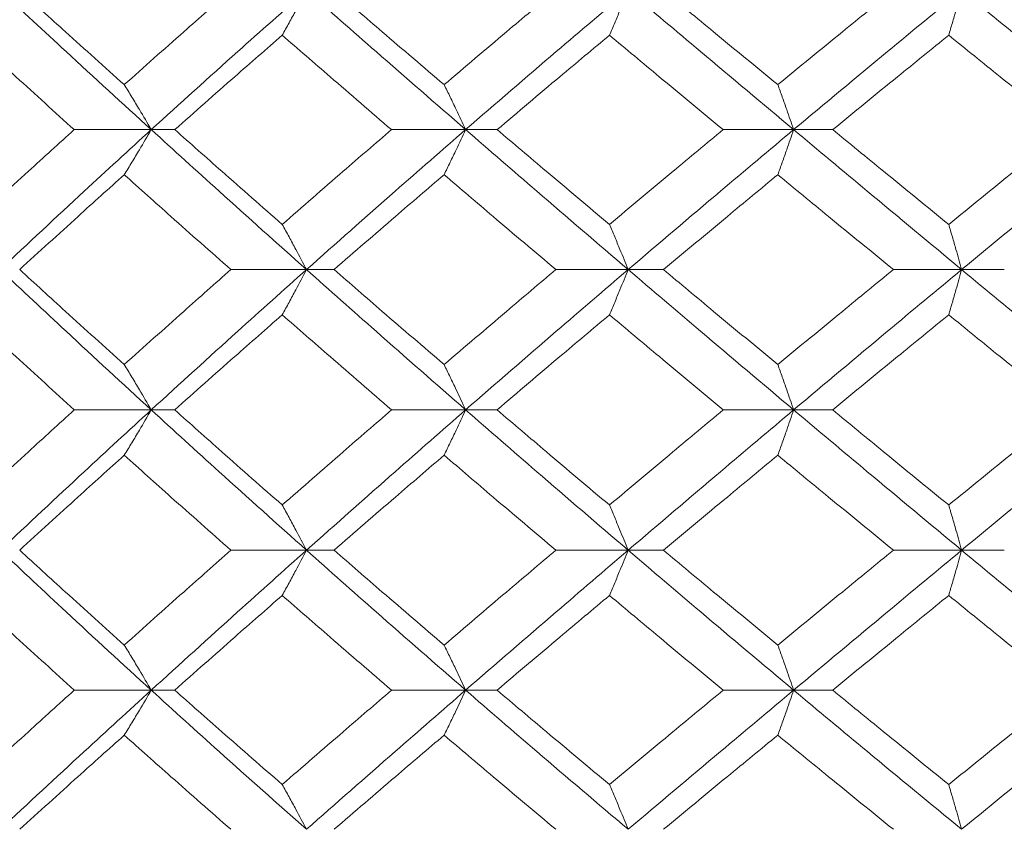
# Model space of a CAD drawing. Header units: inches. Extents: x -4.1 to 23, y -7 to 14.8.
# Tile 57 of 139: x 4.713 to 5.142, y 2.322 to 2.675. Entities that reach past the tile are written whole.
import ezdxf

# ---------------------------------------------------------------- set-up
doc = ezdxf.new("R2010")
doc.units = ezdxf.units.IN
doc.header["$MEASUREMENT"] = 0

msp = doc.modelspace()

# ---------------------------------------------------------------- linework, layer by layer
at = {"color": 7, "linetype": 'Continuous', "lineweight": 15}
for p, q in [((4.77014, 2.62716), (4.73661, 2.62716)), ((4.77014, 2.62716), (4.78038, 2.62716)), ((4.90701, 2.62716), (4.87473, 2.62716)), ((4.90701, 2.62716), (4.9207, 2.62716)), ((5.0498, 2.62716), (5.01913, 2.62716)), ((5.0498, 2.62716), (5.06679, 2.62716)), ((4.83774, 2.5662), (4.80479, 2.5662)), ((4.83774, 2.5662), (4.84972, 2.5662)), ((4.97776, 2.5662), (4.94625, 2.5662)), ((4.97776, 2.5662), (4.99312, 2.5662)), ((5.12294, 2.5662), (5.0932, 2.5662)), ((5.12294, 2.5662), (5.1415, 2.5662)), ((4.77014, 2.50508), (4.73661, 2.50508)), ((4.77014, 2.50508), (4.78038, 2.50508)), ((4.90701, 2.50508), (4.87473, 2.50508)), ((4.90701, 2.50508), (4.9207, 2.50508)), ((5.0498, 2.50508), (5.01913, 2.50508)), ((5.0498, 2.50508), (5.06679, 2.50508)), ((4.83774, 2.44396), (4.80479, 2.44396)), ((4.83774, 2.44396), (4.84972, 2.44396)), ((4.97776, 2.44396), (4.94625, 2.44396)), ((4.97776, 2.44396), (4.99312, 2.44396)), ((5.12294, 2.44396), (5.0932, 2.44396)), ((5.12294, 2.44396), (5.1415, 2.44396)), ((4.77014, 2.383), (4.73661, 2.383)), ((4.77014, 2.383), (4.78038, 2.383)), ((4.90701, 2.383), (4.87473, 2.383)), ((4.90701, 2.383), (4.9207, 2.383)), ((5.0498, 2.383), (5.01913, 2.383)), ((5.0498, 2.383), (5.06679, 2.383))]:
    msp.add_line(p, q, dxfattribs=at)
for points, knots in [([(4.77014, 2.62716), (4.75774, 2.63851), (4.73561, 2.65875), (4.71393, 2.67892), (4.70441, 2.68778)], [0, 0, 0, 0, 0.560759, 1, 1, 1, 1]), ([(4.7584, 2.64676), (4.74984, 2.65443), (4.73457, 2.66812), (4.7195, 2.68178), (4.71287, 2.68778)], [0, 0, 0, 0, 0.560542, 1, 1, 1, 1]), ([(4.7584, 2.64676), (4.767, 2.65443), (4.78236, 2.66812), (4.79794, 2.68178), (4.80479, 2.68778)], [0, 0, 0, 0, 0.5605417, 1, 1, 1, 1]), ([(4.77014, 2.62716), (4.78265, 2.63851), (4.80495, 2.65875), (4.82773, 2.67892), (4.83774, 2.68778)], [0, 0, 0, 0, 0.56076, 1, 1, 1, 1]), ([(4.82717, 2.66827), (4.82816, 2.67007), (4.83015, 2.67367), (4.83368, 2.68015), (4.8362, 2.68489), (4.83774, 2.68778)], [0, 0, 0, 0, 0.279853, 0.559703, 1, 1, 1, 1]), ([(4.90701, 2.62716), (4.89397, 2.63851), (4.87071, 2.65875), (4.8478, 2.67892), (4.83774, 2.68778)], [0, 0, 0, 0, 0.560759, 1, 1, 1, 1]), ([(4.89764, 2.64676), (4.88864, 2.65443), (4.87259, 2.66812), (4.8567, 2.68178), (4.84972, 2.68778)], [0, 0, 0, 0, 0.5605412, 1, 1, 1, 1]), ([(4.89764, 2.64676), (4.90667, 2.65443), (4.92278, 2.66812), (4.93908, 2.68178), (4.94625, 2.68778)], [0, 0, 0, 0, 0.5605412, 1, 1, 1, 1]), ([(4.90701, 2.62716), (4.92013, 2.63851), (4.94352, 2.65875), (4.96731, 2.67892), (4.97776, 2.68778)], [0, 0, 0, 0, 0.560759, 1, 1, 1, 1]), ([(4.96961, 2.66827), (4.97038, 2.67007), (4.97191, 2.67367), (4.97463, 2.68015), (4.97657, 2.68489), (4.97776, 2.68778)], [0, 0, 0, 0, 0.279852, 0.559705, 1, 1, 1, 1]), ([(5.0498, 2.62716), (5.03627, 2.63851), (5.01214, 2.65875), (4.98825, 2.67892), (4.97776, 2.68778)], [0, 0, 0, 0, 0.560759, 1, 1, 1, 1]), ([(5.0429, 2.64676), (5.03357, 2.65443), (5.01692, 2.66812), (5.00039, 2.68178), (4.99312, 2.68778)], [0, 0, 0, 0, 0.560541, 1, 1, 1, 1]), ([(5.0429, 2.64676), (5.05226, 2.65443), (5.06896, 2.66812), (5.0858, 2.68178), (5.0932, 2.68778)], [0, 0, 0, 0, 0.560541, 1, 1, 1, 1]), ([(5.0498, 2.62716), (5.06339, 2.63851), (5.08763, 2.65875), (5.11216, 2.67892), (5.12294, 2.68778)], [0, 0, 0, 0, 0.560759, 1, 1, 1, 1]), ([(5.1173, 2.66827), (5.11783, 2.67007), (5.11889, 2.67367), (5.12077, 2.68015), (5.12212, 2.68489), (5.12294, 2.68778)], [0, 0, 0, 0, 0.279852, 0.559704, 1, 1, 1, 1]), ([(5.19696, 2.62716), (5.18308, 2.63851), (5.15834, 2.65875), (5.13374, 2.67892), (5.12294, 2.68778)], [0, 0, 0, 0, 0.560759, 1, 1, 1, 1]), ([(4.73661, 2.62716), (4.72813, 2.63485), (4.713, 2.64857), (4.69808, 2.66226), (4.69152, 2.66827)], [0, 0, 0, 0, 0.560476, 1, 1, 1, 1]), ([(4.78038, 2.62716), (4.78906, 2.63485), (4.80455, 2.64857), (4.82026, 2.66226), (4.82717, 2.66827)], [0, 0, 0, 0, 0.560476, 1, 1, 1, 1]), ([(4.87473, 2.62716), (4.8658, 2.63485), (4.84986, 2.64857), (4.8341, 2.66226), (4.82717, 2.66827)], [0, 0, 0, 0, 0.560476, 1, 1, 1, 1]), ([(4.9207, 2.62716), (4.92979, 2.63485), (4.94601, 2.64857), (4.96241, 2.66226), (4.96961, 2.66827)], [0, 0, 0, 0, 0.560476, 1, 1, 1, 1]), ([(5.01913, 2.62716), (5.00985, 2.63485), (4.99328, 2.64857), (4.97684, 2.66226), (4.96961, 2.66827)], [0, 0, 0, 0, 0.560476, 1, 1, 1, 1]), ([(5.06679, 2.62716), (5.07619, 2.63485), (5.09297, 2.64857), (5.10987, 2.66226), (5.1173, 2.66827)], [0, 0, 0, 0, 0.560476, 1, 1, 1, 1]), ([(5.16823, 2.62716), (5.1587, 2.63485), (5.14169, 2.64857), (5.12475, 2.66226), (5.1173, 2.66827)], [0, 0, 0, 0, 0.560476, 1, 1, 1, 1]), ([(4.7584, 2.64676), (4.7595, 2.64496), (4.76171, 2.64136), (4.76563, 2.63484), (4.76843, 2.63008), (4.77014, 2.62716)], [0, 0, 0, 0, 0.279359, 0.558714, 1, 1, 1, 1]), ([(4.89764, 2.64676), (4.89852, 2.64496), (4.90028, 2.64136), (4.90341, 2.63484), (4.90564, 2.63008), (4.90701, 2.62716)], [0, 0, 0, 0, 0.2793538, 0.5587112, 1, 1, 1, 1]), ([(5.0429, 2.64676), (5.04355, 2.64496), (5.04485, 2.64136), (5.04715, 2.63484), (5.0488, 2.63008), (5.0498, 2.62716)], [0, 0, 0, 0, 0.279357, 0.55871, 1, 1, 1, 1]), ([(4.69152, 2.58589), (4.69988, 2.5936), (4.71479, 2.60737), (4.72995, 2.62112), (4.73661, 2.62716)], [0, 0, 0, 0, 0.5603393, 1, 1, 1, 1]), ([(4.70441, 2.5662), (4.71655, 2.5776), (4.73822, 2.59794), (4.76039, 2.61824), (4.77014, 2.62716)], [0, 0, 0, 0, 0.560458, 1, 1, 1, 1]), ([(4.7584, 2.60753), (4.7595, 2.60933), (4.7617, 2.61294), (4.76562, 2.61947), (4.76843, 2.62424), (4.77014, 2.62716)], [0, 0, 0, 0, 0.279166, 0.558338, 1, 1, 1, 1]), ([(4.83774, 2.5662), (4.825, 2.5776), (4.80227, 2.59794), (4.77995, 2.61824), (4.77014, 2.62716)], [0, 0, 0, 0, 0.560457, 1, 1, 1, 1]), ([(4.82717, 2.58589), (4.81838, 2.5936), (4.80269, 2.60737), (4.78719, 2.62112), (4.78038, 2.62716)], [0, 0, 0, 0, 0.5603393, 1, 1, 1, 1]), ([(4.82717, 2.58589), (4.836, 2.5936), (4.85175, 2.60737), (4.86772, 2.62112), (4.87473, 2.62716)], [0, 0, 0, 0, 0.560339, 1, 1, 1, 1]), ([(4.83774, 2.5662), (4.85057, 2.5776), (4.87345, 2.59794), (4.89676, 2.61824), (4.90701, 2.62716)], [0, 0, 0, 0, 0.560458, 1, 1, 1, 1]), ([(4.89764, 2.60753), (4.89851, 2.60933), (4.90027, 2.61294), (4.9034, 2.61947), (4.90564, 2.62424), (4.90701, 2.62716)], [0, 0, 0, 0, 0.279167, 0.5583356, 1, 1, 1, 1]), ([(4.97776, 2.5662), (4.96446, 2.5776), (4.94072, 2.59794), (4.9173, 2.61824), (4.90701, 2.62716)], [0, 0, 0, 0, 0.560458, 1, 1, 1, 1]), ([(4.96961, 2.58589), (4.96044, 2.5936), (4.94406, 2.60737), (4.92783, 2.62112), (4.9207, 2.62716)], [0, 0, 0, 0, 0.560339, 1, 1, 1, 1]), ([(4.96961, 2.58589), (4.97882, 2.5936), (4.99525, 2.60737), (5.01184, 2.62112), (5.01913, 2.62716)], [0, 0, 0, 0, 0.5603386, 1, 1, 1, 1]), ([(4.97776, 2.5662), (4.99113, 2.5776), (5.01499, 2.59794), (5.03917, 2.61824), (5.0498, 2.62716)], [0, 0, 0, 0, 0.560458, 1, 1, 1, 1]), ([(5.0429, 2.60753), (5.04355, 2.60933), (5.04484, 2.61294), (5.04715, 2.61947), (5.04879, 2.62424), (5.0498, 2.62716)], [0, 0, 0, 0, 0.279166, 0.558335, 1, 1, 1, 1]), ([(5.12294, 2.5662), (5.10922, 2.5776), (5.08473, 2.59794), (5.06047, 2.61824), (5.0498, 2.62716)], [0, 0, 0, 0, 0.560458, 1, 1, 1, 1]), ([(5.1173, 2.58589), (5.10784, 2.5936), (5.09096, 2.60737), (5.07417, 2.62112), (5.06679, 2.62716)], [0, 0, 0, 0, 0.560339, 1, 1, 1, 1]), ([(5.1173, 2.58589), (5.12679, 2.5936), (5.14371, 2.60737), (5.16075, 2.62112), (5.16823, 2.62716)], [0, 0, 0, 0, 0.560339, 1, 1, 1, 1]), ([(5.12294, 2.5662), (5.1367, 2.5776), (5.16127, 2.59794), (5.18606, 2.61824), (5.19696, 2.62716)], [0, 0, 0, 0, 0.5604579, 1, 1, 1, 1]), ([(4.71287, 2.5662), (4.72131, 2.57393), (4.73638, 2.58771), (4.75167, 2.60147), (4.7584, 2.60753)], [0, 0, 0, 0, 0.560273, 1, 1, 1, 1]), ([(4.80479, 2.5662), (4.79607, 2.57393), (4.78051, 2.58771), (4.76515, 2.60147), (4.7584, 2.60753)], [0, 0, 0, 0, 0.560274, 1, 1, 1, 1]), ([(4.84972, 2.5662), (4.85862, 2.57393), (4.8745, 2.58771), (4.89057, 2.60147), (4.89764, 2.60753)], [0, 0, 0, 0, 0.560273, 1, 1, 1, 1]), ([(4.94625, 2.5662), (4.93713, 2.57393), (4.92085, 2.58771), (4.90473, 2.60147), (4.89764, 2.60753)], [0, 0, 0, 0, 0.560273, 1, 1, 1, 1]), ([(4.99312, 2.5662), (5.00238, 2.57393), (5.0189, 2.58771), (5.03557, 2.60147), (5.0429, 2.60753)], [0, 0, 0, 0, 0.560273, 1, 1, 1, 1]), ([(5.0932, 2.5662), (5.08378, 2.57393), (5.06696, 2.58771), (5.05025, 2.60147), (5.0429, 2.60753)], [0, 0, 0, 0, 0.560273, 1, 1, 1, 1]), ([(4.82717, 2.58589), (4.82816, 2.58409), (4.83014, 2.58047), (4.83367, 2.57393), (4.83619, 2.56914), (4.83774, 2.5662)], [0, 0, 0, 0, 0.2788703, 0.5577377, 1, 1, 1, 1]), ([(4.96961, 2.58589), (4.97038, 2.58409), (4.9719, 2.58047), (4.97463, 2.57393), (4.97657, 2.56914), (4.97776, 2.5662)], [0, 0, 0, 0, 0.278867, 0.557739, 1, 1, 1, 1]), ([(5.1173, 2.58589), (5.11783, 2.58409), (5.11889, 2.58047), (5.12077, 2.57393), (5.12211, 2.56914), (5.12294, 2.5662)], [0, 0, 0, 0, 0.2788674, 0.5577373, 1, 1, 1, 1]), ([(4.77014, 2.50508), (4.75774, 2.5165), (4.7356, 2.53688), (4.71393, 2.55725), (4.70441, 2.5662)], [0, 0, 0, 0, 0.560155, 1, 1, 1, 1]), ([(4.7584, 2.5248), (4.74984, 2.53254), (4.73456, 2.54634), (4.7195, 2.56014), (4.71287, 2.5662)], [0, 0, 0, 0, 0.560136, 1, 1, 1, 1]), ([(4.7584, 2.5248), (4.767, 2.53254), (4.78236, 2.54634), (4.79794, 2.56014), (4.80479, 2.5662)], [0, 0, 0, 0, 0.560136, 1, 1, 1, 1]), ([(4.77014, 2.50508), (4.78264, 2.5165), (4.80496, 2.53688), (4.82773, 2.55725), (4.83774, 2.5662)], [0, 0, 0, 0, 0.560155, 1, 1, 1, 1]), ([(4.82717, 2.5465), (4.82816, 2.54831), (4.83014, 2.55192), (4.83367, 2.55847), (4.83619, 2.56326), (4.83774, 2.5662)], [0, 0, 0, 0, 0.278776, 0.557552, 1, 1, 1, 1]), ([(4.90701, 2.50508), (4.89397, 2.5165), (4.8707, 2.53688), (4.84781, 2.55725), (4.83774, 2.5662)], [0, 0, 0, 0, 0.560155, 1, 1, 1, 1]), ([(4.89764, 2.5248), (4.88864, 2.53254), (4.87259, 2.54634), (4.8567, 2.56014), (4.84972, 2.5662)], [0, 0, 0, 0, 0.560137, 1, 1, 1, 1]), ([(4.89764, 2.5248), (4.90667, 2.53254), (4.92279, 2.54634), (4.93908, 2.56014), (4.94625, 2.5662)], [0, 0, 0, 0, 0.5601368, 1, 1, 1, 1]), ([(4.90701, 2.50508), (4.92012, 2.5165), (4.94354, 2.53688), (4.96731, 2.55725), (4.97776, 2.5662)], [0, 0, 0, 0, 0.560155, 1, 1, 1, 1]), ([(4.96961, 2.5465), (4.97038, 2.54831), (4.9719, 2.55192), (4.97462, 2.55847), (4.97657, 2.56326), (4.97776, 2.5662)], [0, 0, 0, 0, 0.2787768, 0.557549, 1, 1, 1, 1]), ([(5.0498, 2.50508), (5.03627, 2.5165), (5.01212, 2.53688), (4.98826, 2.55725), (4.97776, 2.5662)], [0, 0, 0, 0, 0.560155, 1, 1, 1, 1]), ([(5.0429, 2.5248), (5.03357, 2.53254), (5.01692, 2.54634), (5.00039, 2.56014), (4.99312, 2.5662)], [0, 0, 0, 0, 0.560136, 1, 1, 1, 1]), ([(5.0429, 2.5248), (5.05226, 2.53254), (5.06896, 2.54634), (5.08579, 2.56014), (5.0932, 2.5662)], [0, 0, 0, 0, 0.560137, 1, 1, 1, 1]), ([(5.0498, 2.50508), (5.06339, 2.5165), (5.08764, 2.53688), (5.11216, 2.55725), (5.12294, 2.5662)], [0, 0, 0, 0, 0.560155, 1, 1, 1, 1]), ([(5.1173, 2.5465), (5.11783, 2.54831), (5.11889, 2.55192), (5.12077, 2.55847), (5.12211, 2.56326), (5.12294, 2.5662)], [0, 0, 0, 0, 0.278773, 0.557549, 1, 1, 1, 1]), ([(5.19696, 2.50508), (5.18309, 2.5165), (5.15832, 2.53688), (5.13375, 2.55725), (5.12294, 2.5662)], [0, 0, 0, 0, 0.560155, 1, 1, 1, 1]), ([(4.73661, 2.50508), (4.72813, 2.51281), (4.71299, 2.52662), (4.69808, 2.54043), (4.69152, 2.5465)], [0, 0, 0, 0, 0.56007, 1, 1, 1, 1]), ([(4.78038, 2.50508), (4.78906, 2.51281), (4.80456, 2.52662), (4.82026, 2.54043), (4.82717, 2.5465)], [0, 0, 0, 0, 0.56007, 1, 1, 1, 1]), ([(4.87473, 2.50508), (4.8658, 2.51281), (4.84986, 2.52662), (4.8341, 2.54043), (4.82717, 2.5465)], [0, 0, 0, 0, 0.560071, 1, 1, 1, 1]), ([(4.9207, 2.50508), (4.92979, 2.51281), (4.94601, 2.52662), (4.9624, 2.54043), (4.96961, 2.5465)], [0, 0, 0, 0, 0.5600706, 1, 1, 1, 1]), ([(5.01913, 2.50508), (5.00985, 2.51281), (4.99328, 2.52662), (4.97684, 2.54043), (4.96961, 2.5465)], [0, 0, 0, 0, 0.560071, 1, 1, 1, 1]), ([(5.06679, 2.50508), (5.07619, 2.51281), (5.09297, 2.52662), (5.10987, 2.54043), (5.1173, 2.5465)], [0, 0, 0, 0, 0.560071, 1, 1, 1, 1]), ([(5.16823, 2.50508), (5.1587, 2.51281), (5.14168, 2.52662), (5.12475, 2.54043), (5.1173, 2.5465)], [0, 0, 0, 0, 0.56007, 1, 1, 1, 1]), ([(4.7584, 2.5248), (4.7595, 2.523), (4.7617, 2.51938), (4.76562, 2.51282), (4.76842, 2.50802), (4.77014, 2.50508)], [0, 0, 0, 0, 0.278678, 0.557351, 1, 1, 1, 1]), ([(4.89764, 2.5248), (4.89851, 2.523), (4.90027, 2.51938), (4.9034, 2.51282), (4.90564, 2.50802), (4.90701, 2.50508)], [0, 0, 0, 0, 0.278675, 0.55735, 1, 1, 1, 1]), ([(5.0429, 2.5248), (5.04355, 2.523), (5.04484, 2.51938), (5.04715, 2.51282), (5.04879, 2.50802), (5.0498, 2.50508)], [0, 0, 0, 0, 0.2786754, 0.5573503, 1, 1, 1, 1]), ([(4.69152, 2.46366), (4.69988, 2.47139), (4.7148, 2.4852), (4.72995, 2.499), (4.73661, 2.50508)], [0, 0, 0, 0, 0.5599334, 1, 1, 1, 1]), ([(4.70441, 2.44396), (4.71655, 2.45536), (4.73823, 2.47573), (4.76039, 2.49611), (4.77014, 2.50508)], [0, 0, 0, 0, 0.559853, 1, 1, 1, 1]), ([(4.7584, 2.48536), (4.7595, 2.48717), (4.7617, 2.49078), (4.76562, 2.49734), (4.76842, 2.50214), (4.77014, 2.50508)], [0, 0, 0, 0, 0.278678, 0.557352, 1, 1, 1, 1]), ([(4.83774, 2.44396), (4.825, 2.45536), (4.80226, 2.47573), (4.77996, 2.49611), (4.77014, 2.50508)], [0, 0, 0, 0, 0.559853, 1, 1, 1, 1]), ([(4.82717, 2.46366), (4.81838, 2.47139), (4.80269, 2.4852), (4.7872, 2.499), (4.78038, 2.50508)], [0, 0, 0, 0, 0.5599337, 1, 1, 1, 1]), ([(4.82717, 2.46366), (4.83599, 2.47139), (4.85176, 2.4852), (4.86771, 2.499), (4.87473, 2.50508)], [0, 0, 0, 0, 0.559934, 1, 1, 1, 1]), ([(4.83774, 2.44396), (4.85056, 2.45536), (4.87347, 2.47573), (4.89676, 2.49611), (4.90701, 2.50508)], [0, 0, 0, 0, 0.559853, 1, 1, 1, 1]), ([(4.89764, 2.48536), (4.89851, 2.48717), (4.90027, 2.49078), (4.9034, 2.49734), (4.90564, 2.50214), (4.90701, 2.50508)], [0, 0, 0, 0, 0.2786751, 0.5573518, 1, 1, 1, 1]), ([(4.97776, 2.44396), (4.96446, 2.45536), (4.94071, 2.47573), (4.91731, 2.49611), (4.90701, 2.50508)], [0, 0, 0, 0, 0.559853, 1, 1, 1, 1]), ([(4.96961, 2.46366), (4.96044, 2.47139), (4.94406, 2.4852), (4.92783, 2.499), (4.9207, 2.50508)], [0, 0, 0, 0, 0.559933, 1, 1, 1, 1]), ([(4.96961, 2.46366), (4.97882, 2.47139), (4.99526, 2.4852), (5.01184, 2.499), (5.01913, 2.50508)], [0, 0, 0, 0, 0.559933, 1, 1, 1, 1]), ([(4.97776, 2.44396), (4.99113, 2.45536), (5.01501, 2.47573), (5.03917, 2.49611), (5.0498, 2.50508)], [0, 0, 0, 0, 0.5598528, 1, 1, 1, 1]), ([(5.0429, 2.48536), (5.04355, 2.48717), (5.04484, 2.49078), (5.04715, 2.49734), (5.04879, 2.50214), (5.0498, 2.50508)], [0, 0, 0, 0, 0.278675, 0.557352, 1, 1, 1, 1]), ([(5.12294, 2.44396), (5.10922, 2.45536), (5.08472, 2.47573), (5.06047, 2.49611), (5.0498, 2.50508)], [0, 0, 0, 0, 0.559853, 1, 1, 1, 1]), ([(5.1173, 2.46366), (5.10784, 2.47139), (5.09095, 2.4852), (5.07417, 2.499), (5.06679, 2.50508)], [0, 0, 0, 0, 0.559933, 1, 1, 1, 1]), ([(5.1173, 2.46366), (5.12678, 2.47139), (5.14372, 2.4852), (5.16074, 2.499), (5.16823, 2.50508)], [0, 0, 0, 0, 0.559933, 1, 1, 1, 1]), ([(5.12294, 2.44396), (5.1367, 2.45536), (5.16129, 2.47573), (5.18606, 2.49611), (5.19696, 2.50508)], [0, 0, 0, 0, 0.559853, 1, 1, 1, 1]), ([(4.71287, 2.44396), (4.72131, 2.45168), (4.73638, 2.46548), (4.75167, 2.47928), (4.7584, 2.48536)], [0, 0, 0, 0, 0.559868, 1, 1, 1, 1]), ([(4.80479, 2.44396), (4.79608, 2.45168), (4.78051, 2.46548), (4.76516, 2.47928), (4.7584, 2.48536)], [0, 0, 0, 0, 0.559868, 1, 1, 1, 1]), ([(4.84972, 2.44396), (4.85861, 2.45168), (4.8745, 2.46548), (4.89057, 2.47928), (4.89764, 2.48536)], [0, 0, 0, 0, 0.5598677, 1, 1, 1, 1]), ([(4.94625, 2.44396), (4.93713, 2.45168), (4.92084, 2.46548), (4.90473, 2.47928), (4.89764, 2.48536)], [0, 0, 0, 0, 0.559868, 1, 1, 1, 1]), ([(4.99312, 2.44396), (5.00238, 2.45168), (5.01891, 2.46548), (5.03557, 2.47928), (5.0429, 2.48536)], [0, 0, 0, 0, 0.559868, 1, 1, 1, 1]), ([(5.0932, 2.44396), (5.08378, 2.45168), (5.06695, 2.46548), (5.05025, 2.47928), (5.0429, 2.48536)], [0, 0, 0, 0, 0.5598675, 1, 1, 1, 1]), ([(4.82717, 2.46366), (4.82816, 2.46185), (4.83014, 2.45824), (4.83367, 2.45169), (4.83619, 2.4469), (4.83774, 2.44396)], [0, 0, 0, 0, 0.278775, 0.557552, 1, 1, 1, 1]), ([(4.96961, 2.46366), (4.97038, 2.46185), (4.9719, 2.45824), (4.97462, 2.45169), (4.97657, 2.4469), (4.97776, 2.44396)], [0, 0, 0, 0, 0.278775, 0.557549, 1, 1, 1, 1]), ([(5.1173, 2.46366), (5.11783, 2.46185), (5.11889, 2.45824), (5.12077, 2.45169), (5.12211, 2.4469), (5.12294, 2.44396)], [0, 0, 0, 0, 0.2787713, 0.5575486, 1, 1, 1, 1]), ([(4.77014, 2.383), (4.75774, 2.39436), (4.73558, 2.41466), (4.71394, 2.435), (4.70441, 2.44396)], [0, 0, 0, 0, 0.55955, 1, 1, 1, 1]), ([(4.7584, 2.40263), (4.74984, 2.41034), (4.73455, 2.42411), (4.7195, 2.43789), (4.71287, 2.44396)], [0, 0, 0, 0, 0.55973, 1, 1, 1, 1]), ([(4.7584, 2.40263), (4.767, 2.41034), (4.78237, 2.42411), (4.79794, 2.43789), (4.80479, 2.44396)], [0, 0, 0, 0, 0.55973, 1, 1, 1, 1]), ([(4.77014, 2.383), (4.78264, 2.39436), (4.80497, 2.41466), (4.82772, 2.435), (4.83774, 2.44396)], [0, 0, 0, 0, 0.55955, 1, 1, 1, 1]), ([(4.82717, 2.42427), (4.82816, 2.42608), (4.83014, 2.42969), (4.83367, 2.43623), (4.83619, 2.44102), (4.83774, 2.44396)], [0, 0, 0, 0, 0.278872, 0.557739, 1, 1, 1, 1]), ([(4.90701, 2.383), (4.89398, 2.39436), (4.87068, 2.41466), (4.84781, 2.435), (4.83774, 2.44396)], [0, 0, 0, 0, 0.55955, 1, 1, 1, 1]), ([(4.89764, 2.40263), (4.88864, 2.41034), (4.87258, 2.42411), (4.85671, 2.43789), (4.84972, 2.44396)], [0, 0, 0, 0, 0.55973, 1, 1, 1, 1]), ([(4.89764, 2.40263), (4.90666, 2.41034), (4.92279, 2.42411), (4.93908, 2.43789), (4.94625, 2.44396)], [0, 0, 0, 0, 0.55973, 1, 1, 1, 1]), ([(4.90701, 2.383), (4.92012, 2.39436), (4.94355, 2.41466), (4.9673, 2.435), (4.97776, 2.44396)], [0, 0, 0, 0, 0.55955, 1, 1, 1, 1]), ([(4.96961, 2.42427), (4.97038, 2.42608), (4.9719, 2.42969), (4.97463, 2.43623), (4.97657, 2.44102), (4.97776, 2.44396)], [0, 0, 0, 0, 0.278869, 0.55774, 1, 1, 1, 1]), ([(5.0498, 2.383), (5.03628, 2.39436), (5.01211, 2.41466), (4.98826, 2.435), (4.97776, 2.44396)], [0, 0, 0, 0, 0.55955, 1, 1, 1, 1]), ([(5.0429, 2.40263), (5.03358, 2.41034), (5.01691, 2.42411), (5.00039, 2.43789), (4.99312, 2.44396)], [0, 0, 0, 0, 0.55973, 1, 1, 1, 1]), ([(5.0429, 2.40263), (5.05226, 2.41034), (5.06897, 2.42411), (5.08579, 2.43789), (5.0932, 2.44396)], [0, 0, 0, 0, 0.55973, 1, 1, 1, 1]), ([(5.0498, 2.383), (5.06339, 2.39436), (5.08766, 2.41466), (5.11215, 2.435), (5.12294, 2.44396)], [0, 0, 0, 0, 0.55955, 1, 1, 1, 1]), ([(5.1173, 2.42427), (5.11783, 2.42608), (5.11889, 2.42969), (5.12077, 2.43623), (5.12211, 2.44102), (5.12294, 2.44396)], [0, 0, 0, 0, 0.278869, 0.557739, 1, 1, 1, 1]), ([(5.19696, 2.383), (5.18309, 2.39436), (5.15831, 2.41466), (5.13375, 2.435), (5.12294, 2.44396)], [0, 0, 0, 0, 0.55955, 1, 1, 1, 1]), ([(4.73661, 2.383), (4.72813, 2.3907), (4.71299, 2.40444), (4.69808, 2.41821), (4.69152, 2.42427)], [0, 0, 0, 0, 0.559666, 1, 1, 1, 1]), ([(4.78038, 2.383), (4.78906, 2.3907), (4.80456, 2.40444), (4.82026, 2.41821), (4.82717, 2.42427)], [0, 0, 0, 0, 0.559665, 1, 1, 1, 1]), ([(4.87473, 2.383), (4.8658, 2.3907), (4.84985, 2.40444), (4.8341, 2.41821), (4.82717, 2.42427)], [0, 0, 0, 0, 0.559665, 1, 1, 1, 1]), ([(4.9207, 2.383), (4.92978, 2.3907), (4.94602, 2.40444), (4.9624, 2.41821), (4.96961, 2.42427)], [0, 0, 0, 0, 0.559665, 1, 1, 1, 1]), ([(5.01913, 2.383), (5.00985, 2.3907), (4.99327, 2.40444), (4.97685, 2.41821), (4.96961, 2.42427)], [0, 0, 0, 0, 0.5596648, 1, 1, 1, 1]), ([(5.06679, 2.383), (5.07619, 2.3907), (5.09298, 2.40444), (5.10987, 2.41821), (5.1173, 2.42427)], [0, 0, 0, 0, 0.5596651, 1, 1, 1, 1]), ([(5.16823, 2.383), (5.1587, 2.3907), (5.14167, 2.40444), (5.12475, 2.41821), (5.1173, 2.42427)], [0, 0, 0, 0, 0.5596652, 1, 1, 1, 1]), ([(4.7584, 2.40263), (4.7595, 2.40083), (4.7617, 2.39722), (4.76562, 2.3907), (4.76843, 2.38592), (4.77014, 2.383)], [0, 0, 0, 0, 0.2791677, 0.5583369, 1, 1, 1, 1]), ([(4.89764, 2.40263), (4.89851, 2.40083), (4.90027, 2.39722), (4.9034, 2.3907), (4.90564, 2.38592), (4.90701, 2.383)], [0, 0, 0, 0, 0.279168, 0.558334, 1, 1, 1, 1]), ([(5.0429, 2.40263), (5.04355, 2.40083), (5.04484, 2.39722), (5.04715, 2.3907), (5.04879, 2.38592), (5.0498, 2.383)], [0, 0, 0, 0, 0.2791673, 0.5583334, 1, 1, 1, 1]), ([(4.69152, 2.34189), (4.69987, 2.34955), (4.7148, 2.36324), (4.72994, 2.37696), (4.73661, 2.383)], [0, 0, 0, 0, 0.559528, 1, 1, 1, 1]), ([(4.70441, 2.32238), (4.71654, 2.33366), (4.73824, 2.35384), (4.76038, 2.37408), (4.77014, 2.383)], [0, 0, 0, 0, 0.559248, 1, 1, 1, 1]), ([(4.7584, 2.3634), (4.7595, 2.3652), (4.76171, 2.3688), (4.76563, 2.37532), (4.76843, 2.38008), (4.77014, 2.383)], [0, 0, 0, 0, 0.279361, 0.558716, 1, 1, 1, 1]), ([(4.83774, 2.32238), (4.82501, 2.33366), (4.80224, 2.35384), (4.77996, 2.37408), (4.77014, 2.383)], [0, 0, 0, 0, 0.5592485, 1, 1, 1, 1]), ([(4.82717, 2.34189), (4.81838, 2.34955), (4.80268, 2.36324), (4.7872, 2.37696), (4.78038, 2.383)], [0, 0, 0, 0, 0.559528, 1, 1, 1, 1]), ([(4.82717, 2.34189), (4.83599, 2.34955), (4.85177, 2.36324), (4.86771, 2.37696), (4.87473, 2.383)], [0, 0, 0, 0, 0.559527, 1, 1, 1, 1]), ([(4.83774, 2.32238), (4.85056, 2.33366), (4.87348, 2.35384), (4.89675, 2.37408), (4.90701, 2.383)], [0, 0, 0, 0, 0.559248, 1, 1, 1, 1]), ([(4.89764, 2.3634), (4.89852, 2.3652), (4.90028, 2.3688), (4.90341, 2.37532), (4.90564, 2.38008), (4.90701, 2.383)], [0, 0, 0, 0, 0.279356, 0.558713, 1, 1, 1, 1]), ([(4.97776, 2.32238), (4.96447, 2.33366), (4.94069, 2.35384), (4.91731, 2.37408), (4.90701, 2.383)], [0, 0, 0, 0, 0.5592483, 1, 1, 1, 1]), ([(4.96961, 2.34189), (4.96044, 2.34955), (4.94405, 2.36324), (4.92784, 2.37696), (4.9207, 2.383)], [0, 0, 0, 0, 0.5595271, 1, 1, 1, 1]), ([(4.96961, 2.34189), (4.97882, 2.34955), (4.99527, 2.36324), (5.01184, 2.37696), (5.01913, 2.383)], [0, 0, 0, 0, 0.559527, 1, 1, 1, 1]), ([(4.97776, 2.32238), (4.99113, 2.33366), (5.01502, 2.35384), (5.03916, 2.37408), (5.0498, 2.383)], [0, 0, 0, 0, 0.559248, 1, 1, 1, 1]), ([(5.0429, 2.3634), (5.04355, 2.3652), (5.04485, 2.3688), (5.04715, 2.37532), (5.0488, 2.38008), (5.0498, 2.383)], [0, 0, 0, 0, 0.279359, 0.558712, 1, 1, 1, 1]), ([(5.12294, 2.32238), (5.10922, 2.33366), (5.0847, 2.35384), (5.06048, 2.37408), (5.0498, 2.383)], [0, 0, 0, 0, 0.559248, 1, 1, 1, 1]), ([(5.1173, 2.34189), (5.10785, 2.34955), (5.09094, 2.36324), (5.07418, 2.37696), (5.06679, 2.383)], [0, 0, 0, 0, 0.559528, 1, 1, 1, 1]), ([(5.1173, 2.34189), (5.12678, 2.34955), (5.14372, 2.36324), (5.16074, 2.37696), (5.16823, 2.383)], [0, 0, 0, 0, 0.5595276, 1, 1, 1, 1]), ([(5.12294, 2.32238), (5.1367, 2.33366), (5.1613, 2.35384), (5.18605, 2.37408), (5.19696, 2.383)], [0, 0, 0, 0, 0.559249, 1, 1, 1, 1]), ([(4.71287, 2.32238), (4.72131, 2.33002), (4.73639, 2.34368), (4.75167, 2.35737), (4.7584, 2.3634)], [0, 0, 0, 0, 0.559461, 1, 1, 1, 1]), ([(4.80479, 2.32238), (4.79608, 2.33002), (4.7805, 2.34368), (4.76516, 2.35737), (4.7584, 2.3634)], [0, 0, 0, 0, 0.559462, 1, 1, 1, 1]), ([(4.84972, 2.32238), (4.85861, 2.33002), (4.87451, 2.34368), (4.89056, 2.35737), (4.89764, 2.3634)], [0, 0, 0, 0, 0.559462, 1, 1, 1, 1]), ([(4.94625, 2.32238), (4.93713, 2.33002), (4.92084, 2.34368), (4.90473, 2.35737), (4.89764, 2.3634)], [0, 0, 0, 0, 0.5594615, 1, 1, 1, 1]), ([(4.99312, 2.32238), (5.00237, 2.33002), (5.01891, 2.34368), (5.03557, 2.35737), (5.0429, 2.3634)], [0, 0, 0, 0, 0.559462, 1, 1, 1, 1]), ([(5.0932, 2.32238), (5.08378, 2.33002), (5.06695, 2.34368), (5.05026, 2.35737), (5.0429, 2.3634)], [0, 0, 0, 0, 0.559462, 1, 1, 1, 1]), ([(4.82717, 2.34189), (4.82816, 2.34009), (4.83015, 2.3365), (4.83368, 2.33001), (4.8362, 2.32528), (4.83774, 2.32238)], [0, 0, 0, 0, 0.279852, 0.559704, 1, 1, 1, 1]), ([(4.96961, 2.34189), (4.97038, 2.34009), (4.97191, 2.3365), (4.97463, 2.33001), (4.97657, 2.32528), (4.97776, 2.32238)], [0, 0, 0, 0, 0.2798507, 0.5597057, 1, 1, 1, 1]), ([(5.1173, 2.34189), (5.11783, 2.34009), (5.11889, 2.3365), (5.12077, 2.33001), (5.12212, 2.32528), (5.12294, 2.32238)], [0, 0, 0, 0, 0.27985, 0.559705, 1, 1, 1, 1])]:
    msp.add_open_spline(points, degree=3, knots=knots, dxfattribs=at)

doc.saveas('drawing.dxf')
